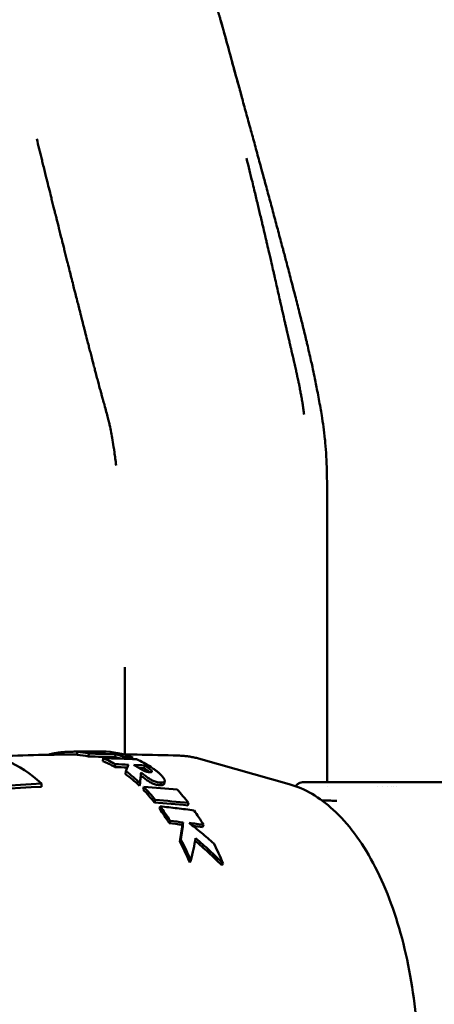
# Model space of a CAD drawing. Header units: millimetres. Extents: x 0 to 2239, y -60 to 841.
# Tile 34 of 165: x 291 to 305, y 567 to 600. Entities that reach past the tile are written whole.
import ezdxf

# ---------------------------------------------------------------- set-up
doc = ezdxf.new("R2010")
doc.units = ezdxf.units.MM
doc.layers.add('Sichtbar (ISO)', color=7, linetype='Continuous', lineweight=50)

msp = doc.modelspace()

# ---------------------------------------------------------------- linework, layer by layer
at = {"layer": 'Sichtbar (ISO)'}
for p, q in [((292.287, 591.87), (292.287, 591.87)), ((292.546, 575.311), (292.548, 575.411)), ((292.939, 575.25), (292.944, 575.35)), ((293.136, 575.408), (293.136, 575.424)), ((293.849, 575.23), (293.856, 575.329)), ((293.426, 575.095), (293.436, 575.193)), ((293.839, 574.89), (293.852, 574.986)), ((294.17, 575.172), (294.175, 575.225)), ((294.446, 575.163), (294.451, 575.213)), ((299.809, 574.304), (296.781, 575.162)), ((294.203, 574.651), (294.219, 574.745)), ((294.839, 574.849), (294.853, 574.945)), ((291.324, 574.327), (291.324, 574.217)), ((294.678, 574.248), (294.699, 574.338)), ((295.401, 574.268), (295.422, 574.358)), ((295.543, 574.409), (295.522, 574.319)), ((305.896, 574.371), (300.287, 574.371)), ((294.808, 574.119), (294.831, 574.208)), ((301.108, 574.234), (301.108, 574.234)), ((302.82, 574.235), (302.82, 574.235)), ((303.005, 574.235), (303.005, 574.234)), ((303.156, 574.234), (303.156, 574.234)), ((303.32, 574.233), (303.32, 574.233)), ((303.382, 574.232), (303.382, 574.232)), ((303.482, 574.232), (303.482, 574.232)), ((295.194, 573.682), (295.219, 573.767)), ((296.332, 573.579), (296.359, 573.663)), ((295.363, 573.462), (295.39, 573.545)), ((295.698, 572.972), (295.728, 573.05)), ((296.147, 572.916), (296.178, 572.994)), ((296.84, 572.834), (296.872, 572.911)), ((296.406, 571.625), (296.442, 571.691))]:
    msp.add_line(p, q, dxfattribs=at)
for centre, major_axis, ratio, start_param, end_param in [((289.051, 564.471), (0, 10.854), 0.5, 5.851081, 6.30696), ((292.412, 564.471), (-0.113, 10.949), 0.499386, 6.165081, 6.237745), ((292.079, 494.792), (5.191, 80.466), 0.953632, 0.049596, 0.061456), ((293.65, 492.064), (-2.129, 83.334), 0.950153, 6.262797, 6.268689), ((290.588, 494.87), (12.59, 79.591), 0.952548, 0.122037, 0.133903), ((293.145, 564.471), (-0.013, 10.953), 0.5, 6.223399, 6.282603), ((293.368, 564.471), (0.018, 10.953), 0.500123, 6.087355, 6.27824), ((293.145, 564.47), (-0.013, 10.954), 0.499885, 6.091704, 6.150787), ((292.412, 564.469), (-0.112, 10.85), 0.499386, 6.165087, 6.237743), ((290.583, 494.67), (12.612, 79.69), 0.95201, 0.122246, 0.134082), ((292.412, 564.469), (-0.109, 10.85), 0.498113, 5.995912, 6.074258), ((292.412, 564.471), (-0.11, 10.949), 0.498113, 5.995907, 6.074262), ((289.874, 480.137), (12.306, 94.387), 0.929641, 0.086195, 0.099126), ((293.145, 564.471), (-0.012, 10.854), 0.499885, 6.117698, 6.150787), ((288.783, 480.727), (16.044, 93.127), 0.928021, 0.120757, 0.12585), ((289.298, 495.297), (19.332, 77.853), 0.950772, 0.188052, 0.191672), ((293.368, 564.471), (0.017, 10.953), 0.500321, 5.970998, 6.063217), ((295.933, 564.471), (0, 10.812), 0.5, 6.267872, 6.267877), ((288.745, 480.574), (16.327, 93.142), 0.927524, 0.123977, 0.128825), ((292.412, 564.469), (-0.103, 10.851), 0.496955, 5.830318, 5.925506), ((292.412, 564.47), (-0.104, 10.95), 0.496955, 5.830315, 5.92551), ((288.756, 481.192), (16.348, 92.61), 0.927951, 0.118232, 0.122384), ((288.714, 481.035), (16.666, 92.623), 0.927445, 0.121572, 0.123608), ((292.412, 564.469), (-0.097, 10.85), 0.496155, 5.722113, 5.803779), ((292.412, 564.471), (-0.098, 10.949), 0.496155, 5.722109, 5.803785), ((285.597, 487.905), (28.278, 82.431), 0.926733, 0.226777, 0.240936), ((293.368, 564.471), (-0.015, -10.953), 0.500619, 2.567368, 2.648812), ((284.734, 489.353), (30.892, 79.638), 0.922189, 0.252079, 0.266503), ((284.805, 489.548), (30.457, 79.66), 0.922863, 0.247046, 0.261509), ((292.412, 564.47), (-0.09, 10.85), 0.495398, 5.608732, 5.685225), ((292.412, 564.471), (-0.091, 10.949), 0.495399, 5.60873, 5.685229), ((293.368, 564.471), (-0.014, -10.953), 0.500737, 2.451201, 2.525759), ((281.482, 497.616), (44.077, 64.146), 0.918744, 0.441556, 0.447778), ((281.543, 497.811), (-43.798, -64.156), 0.919591, 3.579673, 3.585915), ((281.82, 499.036), (-42.951, -63.192), 0.919824, 3.568165, 3.575138), ((281.754, 498.835), (43.252, 63.178), 0.918955, 0.43038, 0.435122), ((292.411, 564.469), (-0.078, 10.851), 0.494388, 5.428993, 5.520275), ((292.412, 564.47), (-0.078, 10.95), 0.494388, 5.428986, 5.520279)]:
    msp.add_ellipse(centre, major_axis=major_axis, ratio=ratio, start_param=start_param, end_param=end_param, dxfattribs=at)
for points, knots in [([(297.683, 599.619), (297.658, 599.71), (297.614, 599.868), (297.555, 600.081), (297.514, 600.225), (297.484, 600.33), (297.464, 600.401), (297.446, 600.465), (297.429, 600.524), (297.414, 600.576), (297.4, 600.623), (297.388, 600.665), (297.373, 600.718), (297.356, 600.775), (297.34, 600.832), (297.325, 600.883), (297.308, 600.942), (297.289, 601.007), (297.269, 601.077), (297.251, 601.143), (297.236, 601.197), (297.227, 601.229), (297.224, 601.239)], [0.0827742, 0.0827742, 0.0827742, 0.0827742, 0.1249999, 0.1562499, 0.1874999, 0.2031249, 0.2187499, 0.2343749, 0.2499999, 0.2656249, 0.2812499, 0.2968749, 0.3124999, 0.3437499, 0.3749999, 0.4062499, 0.4375, 0.5, 0.5625, 0.625, 0.6875, 0.7188321, 0.7188321, 0.7188321, 0.7188321]), ([(297.46, 600.416), (297.463, 600.405), (297.473, 600.37), (297.49, 600.31), (297.511, 600.236), (297.533, 600.159), (297.563, 600.051), (297.602, 599.912), (297.642, 599.766), (297.668, 599.672), (297.683, 599.619)], [0.7417172, 0.7417172, 0.7417172, 0.7417172, 0.75, 0.765625, 0.78125, 0.796875, 0.8125, 0.84375, 0.875, 0.9054746, 0.9054746, 0.9054746, 0.9054746]), ([(297.683, 599.619), (297.83, 599.078), (297.974, 598.551), (298.191, 597.76), (298.212, 597.683), (298.244, 597.566), (298.254, 597.528), (298.266, 597.487), (298.266, 597.485), (298.267, 597.481), (298.268, 597.48), (298.268, 597.478), (298.268, 597.477), (298.269, 597.477), (298.269, 597.476), (298.269, 597.476)], [0, 0, 0, 0, 0.3940566, 0.3940566, 0.4351823, 0.4351823, 0.4548631, 0.4548631, 0.4560931, 0.4560931, 0.4567081, 0.4567081, 0.4570156, 0.4570156, 0.4570924, 0.4570924, 0.4570924, 0.4570924]), ([(297.857, 598.967), (297.882, 598.877), (297.907, 598.788), (297.932, 598.699), (297.983, 598.513), (298.033, 598.331), (298.083, 598.15), (298.088, 598.132), (298.093, 598.113), (298.098, 598.095), (298.144, 597.928), (298.19, 597.764), (298.234, 597.601), (298.285, 597.416), (298.336, 597.233), (298.385, 597.052), (298.434, 596.874), (298.482, 596.699), (298.53, 596.526), (298.532, 596.518), (298.534, 596.511), (298.536, 596.503), (298.587, 596.318), (298.637, 596.135), (298.686, 595.954), (298.737, 595.768), (298.787, 595.585), (298.836, 595.405), (298.865, 595.296), (298.895, 595.188), (298.924, 595.081), (298.944, 595.005), (298.965, 594.93), (298.985, 594.856), (299.036, 594.67), (299.085, 594.486), (299.134, 594.306), (299.185, 594.118), (299.234, 593.933), (299.283, 593.752), (299.333, 593.567), (299.382, 593.385), (299.429, 593.207), (299.479, 593.02), (299.528, 592.837), (299.576, 592.657), (299.587, 592.614), (299.599, 592.571), (299.61, 592.529), (299.648, 592.386), (299.685, 592.245), (299.721, 592.107), (299.771, 591.919), (299.819, 591.736), (299.866, 591.556), (299.879, 591.505), (299.892, 591.455), (299.905, 591.405), (299.94, 591.27), (299.975, 591.136), (300.008, 591.005), (300.057, 590.817), (300.103, 590.633), (300.149, 590.454), (300.156, 590.426), (300.163, 590.398), (300.17, 590.371), (300.21, 590.211), (300.249, 590.054), (300.287, 589.901), (300.327, 589.738), (300.366, 589.578), (300.403, 589.424), (300.409, 589.399), (300.415, 589.373), (300.421, 589.348), (300.466, 589.157), (300.509, 588.973), (300.549, 588.794), (300.566, 588.719), (300.583, 588.645), (300.599, 588.57), (300.623, 588.458), (300.646, 588.349), (300.669, 588.238), (300.702, 588.077), (300.735, 587.913), (300.766, 587.751), (300.803, 587.561), (300.839, 587.368), (300.873, 587.172), (300.889, 587.086), (300.904, 586.999), (300.918, 586.91), (300.96, 586.655), (301, 586.389), (301.029, 586.099), (301.033, 586.059), (301.037, 586.018), (301.041, 585.976), (301.067, 585.678), (301.083, 585.354), (301.091, 585.017), (301.092, 584.97), (301.093, 584.924), (301.094, 584.877), (301.101, 584.572), (301.102, 584.258), (301.103, 583.933), (301.104, 583.847), (301.104, 583.76), (301.104, 583.672), (301.105, 583.406), (301.106, 583.131), (301.107, 582.849), (301.107, 582.686), (301.107, 582.521), (301.108, 582.354), (301.108, 582.161), (301.108, 581.965), (301.108, 581.765), (301.108, 581.491), (301.108, 581.21), (301.108, 580.923), (301.109, 580.843), (301.109, 580.762), (301.109, 580.681), (301.109, 580.329), (301.109, 579.968), (301.109, 579.597), (301.109, 579.523), (301.109, 579.449), (301.109, 579.375), (301.109, 579.093), (301.109, 578.806), (301.109, 578.513), (301.109, 578.248), (301.108, 577.978), (301.108, 577.702), (301.108, 577.612), (301.108, 577.521), (301.108, 577.429), (301.108, 577.076), (301.108, 576.714), (301.108, 576.345), (301.108, 576.196), (301.108, 576.047), (301.108, 575.895), (301.108, 575.686), (301.108, 575.475), (301.108, 575.261), (301.108, 574.97), (301.108, 574.674), (301.108, 574.371)], [0.0568412, 0.0568412, 0.0568412, 0.0568412, 0.0629192, 0.0629192, 0.0629192, 0.0756239, 0.0756239, 0.0756239, 0.0769231, 0.0769231, 0.0769231, 0.0886822, 0.0886822, 0.0886822, 0.1021165, 0.1021165, 0.1021165, 0.1153846, 0.1153846, 0.1153846, 0.1159512, 0.1159512, 0.1159512, 0.1302131, 0.1302131, 0.1302131, 0.1449314, 0.1449314, 0.1449314, 0.1538462, 0.1538462, 0.1538462, 0.1601374, 0.1601374, 0.1601374, 0.1758621, 0.1758621, 0.1758621, 0.1923077, 0.1923077, 0.1923077, 0.2090334, 0.2090334, 0.2090334, 0.2265774, 0.2265774, 0.2265774, 0.2307692, 0.2307692, 0.2307692, 0.2448308, 0.2448308, 0.2448308, 0.2638612, 0.2638612, 0.2638612, 0.2692308, 0.2692308, 0.2692308, 0.2837297, 0.2837297, 0.2837297, 0.304502, 0.304502, 0.304502, 0.3076923, 0.3076923, 0.3076923, 0.3262637, 0.3262637, 0.3262637, 0.3461538, 0.3461538, 0.3461538, 0.3494062, 0.3494062, 0.3494062, 0.3741832, 0.3741832, 0.3741832, 0.3846154, 0.3846154, 0.3846154, 0.4002988, 0.4002988, 0.4002988, 0.4230769, 0.4230769, 0.4230769, 0.4497965, 0.4497965, 0.4497965, 0.4615385, 0.4615385, 0.4615385, 0.4953124, 0.4953124, 0.4953124, 0.5, 0.5, 0.5, 0.5338152, 0.5338152, 0.5338152, 0.5384615, 0.5384615, 0.5384615, 0.5688689, 0.5688689, 0.5688689, 0.5769231, 0.5769231, 0.5769231, 0.6013283, 0.6013283, 0.6013283, 0.6153846, 0.6153846, 0.6153846, 0.6315815, 0.6315815, 0.6315815, 0.6538462, 0.6538462, 0.6538462, 0.6600609, 0.6600609, 0.6600609, 0.6869674, 0.6869674, 0.6869674, 0.6923077, 0.6923077, 0.6923077, 0.7125038, 0.7125038, 0.7125038, 0.7307692, 0.7307692, 0.7307692, 0.7367754, 0.7367754, 0.7367754, 0.7599126, 0.7599126, 0.7599126, 0.7692308, 0.7692308, 0.7692308, 0.7821199, 0.7821199, 0.7821199, 0.7996467, 0.7996467, 0.7996467, 0.7996467]), ([(291.164, 596.369), (291.22, 596.139), (291.278, 595.906), (291.334, 595.677), (291.349, 595.619), (291.363, 595.562), (291.377, 595.505), (291.412, 595.363), (291.447, 595.223), (291.481, 595.087), (291.487, 595.06), (291.494, 595.033), (291.501, 595.007), (291.528, 594.898), (291.554, 594.792), (291.58, 594.688), (291.606, 594.585), (291.631, 594.484), (291.656, 594.384), (291.662, 594.359), (291.668, 594.333), (291.675, 594.308), (291.706, 594.184), (291.736, 594.063), (291.764, 593.95), (291.776, 593.905), (291.786, 593.861), (291.797, 593.818), (291.8, 593.807), (291.803, 593.796), (291.806, 593.784), (291.819, 593.731), (291.832, 593.68), (291.845, 593.628), (291.87, 593.526), (291.896, 593.424), (291.925, 593.309), (291.954, 593.193), (291.986, 593.064), (292.019, 592.933), (292.039, 592.855), (292.059, 592.777), (292.078, 592.7), (292.091, 592.647), (292.105, 592.594), (292.118, 592.542), (292.15, 592.414), (292.181, 592.292), (292.21, 592.177), (292.215, 592.155), (292.22, 592.134), (292.226, 592.113), (292.249, 592.022), (292.27, 591.937), (292.29, 591.857), (292.31, 591.778), (292.329, 591.703), (292.347, 591.631), (292.352, 591.612), (292.357, 591.592), (292.362, 591.573), (292.384, 591.483), (292.406, 591.397), (292.427, 591.314), (292.435, 591.282), (292.443, 591.25), (292.451, 591.219), (292.464, 591.17), (292.476, 591.121), (292.488, 591.072), (292.508, 590.994), (292.528, 590.915), (292.55, 590.829), (292.567, 590.76), (292.586, 590.687), (292.604, 590.613), (292.609, 590.593), (292.615, 590.573), (292.62, 590.554), (292.631, 590.508), (292.643, 590.462), (292.654, 590.418), (292.656, 590.411), (292.658, 590.403), (292.66, 590.396), (292.669, 590.36), (292.678, 590.324), (292.687, 590.29), (292.695, 590.258), (292.703, 590.227), (292.71, 590.197), (292.723, 590.148), (292.735, 590.1), (292.747, 590.053), (292.75, 590.039), (292.754, 590.026), (292.758, 590.012), (292.764, 589.988), (292.77, 589.964), (292.776, 589.94), (292.786, 589.902), (292.796, 589.864), (292.807, 589.819), (292.826, 589.747), (292.848, 589.66), (292.872, 589.565), (292.879, 589.539), (292.886, 589.512), (292.893, 589.485), (292.909, 589.423), (292.926, 589.358), (292.943, 589.289), (292.946, 589.278), (292.949, 589.267), (292.952, 589.255), (292.967, 589.197), (292.983, 589.136), (292.999, 589.073), (293.014, 589.015), (293.029, 588.956), (293.045, 588.895), (293.05, 588.875), (293.055, 588.856), (293.06, 588.836), (293.081, 588.754), (293.103, 588.669), (293.124, 588.588), (293.132, 588.559), (293.14, 588.53), (293.147, 588.501), (293.16, 588.451), (293.173, 588.402), (293.186, 588.354), (293.204, 588.283), (293.222, 588.215), (293.24, 588.148), (293.27, 588.036), (293.299, 587.928), (293.329, 587.817), (293.338, 587.786), (293.346, 587.754), (293.355, 587.723), (293.362, 587.698), (293.369, 587.672), (293.376, 587.647), (293.389, 587.6), (293.402, 587.552), (293.415, 587.503), (293.419, 587.492), (293.422, 587.48), (293.425, 587.468)], [0, 0, 0, 0, 0.0625, 0.0625, 0.0625, 0.078196, 0.078196, 0.078196, 0.117292, 0.117292, 0.117292, 0.125, 0.125, 0.125, 0.156396, 0.156396, 0.156396, 0.1875, 0.1875, 0.1875, 0.19549, 0.19549, 0.19549, 0.234566, 0.234566, 0.234566, 0.25, 0.25, 0.25, 0.254131, 0.254131, 0.254131, 0.273688, 0.273688, 0.273688, 0.3125, 0.3125, 0.3125, 0.351842, 0.351842, 0.351842, 0.375, 0.375, 0.375, 0.390947, 0.390947, 0.390947, 0.430062, 0.430062, 0.430062, 0.4375, 0.4375, 0.4375, 0.469151, 0.469151, 0.469151, 0.5, 0.5, 0.5, 0.508263, 0.508263, 0.508263, 0.54733, 0.54733, 0.54733, 0.5625, 0.5625, 0.5625, 0.586422, 0.586422, 0.586422, 0.625, 0.625, 0.625, 0.65625, 0.65625, 0.65625, 0.664655, 0.664655, 0.664655, 0.684202, 0.684202, 0.684202, 0.6875, 0.6875, 0.6875, 0.703752, 0.703752, 0.703752, 0.71875, 0.71875, 0.71875, 0.742829, 0.742829, 0.742829, 0.75, 0.75, 0.75, 0.762373, 0.762373, 0.762373, 0.781251, 0.781251, 0.781251, 0.812501, 0.812501, 0.812501, 0.821033, 0.821033, 0.821033, 0.84059, 0.84059, 0.84059, 0.843751, 0.843751, 0.843751, 0.860148, 0.860148, 0.860148, 0.875001, 0.875001, 0.875001, 0.87969, 0.87969, 0.87969, 0.899217, 0.899217, 0.899217, 0.906251, 0.906251, 0.906251, 0.918756, 0.918756, 0.918756, 0.937501, 0.937501, 0.937501, 0.968751, 0.968751, 0.968751, 0.977448, 0.977448, 0.977448, 0.984376, 0.984376, 0.984376, 0.996989, 0.996989, 0.996989, 1, 1, 1, 1]), ([(300.315, 586.942), (300.309, 586.984), (300.304, 587.028), (300.297, 587.073), (300.29, 587.125), (300.282, 587.179), (300.274, 587.234), (300.273, 587.238), (300.273, 587.242), (300.272, 587.246), (300.265, 587.295), (300.257, 587.345), (300.248, 587.396), (300.239, 587.456), (300.228, 587.516), (300.217, 587.578), (300.208, 587.626), (300.199, 587.675), (300.19, 587.725), (300.179, 587.78), (300.168, 587.837), (300.157, 587.896), (300.153, 587.913), (300.15, 587.931), (300.146, 587.948), (300.138, 587.989), (300.13, 588.03), (300.121, 588.073), (300.108, 588.132), (300.095, 588.193), (300.082, 588.256), (300.074, 588.294), (300.065, 588.333), (300.056, 588.372), (300.051, 588.396), (300.046, 588.42), (300.04, 588.445), (300.026, 588.508), (300.011, 588.573), (299.996, 588.638), (299.982, 588.701), (299.967, 588.766), (299.952, 588.83), (299.951, 588.834), (299.95, 588.838), (299.949, 588.843), (299.921, 588.963), (299.894, 589.081), (299.867, 589.194), (299.859, 589.231), (299.85, 589.267), (299.842, 589.303), (299.837, 589.323), (299.833, 589.343), (299.828, 589.362), (299.816, 589.416), (299.803, 589.469), (299.791, 589.52), (299.776, 589.586), (299.762, 589.649), (299.747, 589.712), (299.74, 589.745), (299.732, 589.778), (299.725, 589.81), (299.714, 589.856), (299.704, 589.901), (299.694, 589.946), (299.683, 589.991), (299.673, 590.035), (299.663, 590.079), (299.644, 590.165), (299.625, 590.248), (299.606, 590.331), (299.599, 590.362), (299.592, 590.393), (299.585, 590.424), (299.573, 590.477), (299.561, 590.529), (299.549, 590.582), (299.535, 590.642), (299.522, 590.703), (299.508, 590.763), (299.503, 590.786), (299.497, 590.81), (299.492, 590.833), (299.472, 590.922), (299.452, 591.01), (299.432, 591.098), (299.413, 591.183), (299.394, 591.268), (299.375, 591.352), (299.354, 591.443), (299.334, 591.533), (299.313, 591.622), (299.303, 591.668), (299.293, 591.713), (299.282, 591.759), (299.271, 591.806), (299.261, 591.853), (299.25, 591.899), (299.228, 591.995), (299.206, 592.09), (299.185, 592.182), (299.169, 592.25), (299.154, 592.317), (299.138, 592.384), (299.132, 592.413), (299.125, 592.442), (299.118, 592.47), (299.095, 592.57), (299.072, 592.667), (299.05, 592.763), (299.038, 592.814), (299.026, 592.864), (299.014, 592.914), (299.011, 592.93), (299.007, 592.946), (299.003, 592.962), (298.995, 592.997), (298.987, 593.032), (298.978, 593.068), (298.953, 593.175), (298.928, 593.282), (298.901, 593.393), (298.89, 593.441), (298.878, 593.49), (298.867, 593.539), (298.85, 593.61), (298.833, 593.683), (298.815, 593.757), (298.784, 593.889), (298.751, 594.026), (298.717, 594.168), (298.716, 594.172), (298.715, 594.175), (298.714, 594.179), (298.68, 594.323), (298.645, 594.472), (298.608, 594.626), (298.587, 594.714), (298.565, 594.803), (298.543, 594.895), (298.482, 595.148), (298.416, 595.416), (298.345, 595.705)], [0.21875, 0.21875, 0.21875, 0.21875, 0.2328427, 0.2328427, 0.2328427, 0.2488552, 0.2488552, 0.2488552, 0.25, 0.25, 0.25, 0.2644324, 0.2644324, 0.2644324, 0.28125, 0.28125, 0.28125, 0.2941242, 0.2941242, 0.2941242, 0.308314, 0.308314, 0.308314, 0.3125, 0.3125, 0.3125, 0.3221378, 0.3221378, 0.3221378, 0.3356225, 0.3356225, 0.3356225, 0.34375, 0.34375, 0.34375, 0.3487461, 0.3487461, 0.3487461, 0.3615612, 0.3615612, 0.3615612, 0.3741201, 0.3741201, 0.3741201, 0.375, 0.375, 0.375, 0.3985613, 0.3985613, 0.3985613, 0.40625, 0.40625, 0.40625, 0.410511, 0.410511, 0.410511, 0.4223376, 0.4223376, 0.4223376, 0.4375, 0.4375, 0.4375, 0.4455948, 0.4455948, 0.4455948, 0.4570858, 0.4570858, 0.4570858, 0.46875, 0.46875, 0.46875, 0.4914523, 0.4914523, 0.4914523, 0.5, 0.5, 0.5, 0.5144803, 0.5144803, 0.5144803, 0.53125, 0.53125, 0.53125, 0.5377949, 0.5377949, 0.5377949, 0.5625, 0.5625, 0.5625, 0.5863027, 0.5863027, 0.5863027, 0.6118924, 0.6118924, 0.6118924, 0.625, 0.625, 0.625, 0.6386717, 0.6386717, 0.6386717, 0.6668422, 0.6668422, 0.6668422, 0.6875, 0.6875, 0.6875, 0.6966245, 0.6966245, 0.6966245, 0.7281807, 0.7281807, 0.7281807, 0.744679, 0.744679, 0.744679, 0.75, 0.75, 0.75, 0.7616848, 0.7616848, 0.7616848, 0.797183, 0.797183, 0.797183, 0.8125, 0.8125, 0.8125, 0.8346296, 0.8346296, 0.8346296, 0.8739345, 0.8739345, 0.8739345, 0.875, 0.875, 0.875, 0.9148937, 0.9148937, 0.9148937, 0.9375, 0.9375, 0.9375, 1, 1, 1, 1]), ([(293.884, 585.199), (293.864, 585.368), (293.823, 585.666), (293.768, 586.009), (293.721, 586.276), (293.685, 586.468), (293.645, 586.653), (293.603, 586.824), (293.547, 587.032), (293.485, 587.256), (293.443, 587.403), (293.425, 587.468)], [0, 0, 0, 0, 0.155688, 0.311376, 0.467065, 0.622753, 0.700597, 0.778441, 0.856285, 0.93413, 1, 1, 1, 1]), ([(294.176, 575.319), (294.176, 575.542), (294.176, 575.779), (294.176, 576.004), (294.176, 576.423), (294.175, 576.803), (294.175, 577.188), (294.175, 577.38), (294.175, 577.573), (294.175, 577.762), (294.175, 577.951), (294.175, 578.135), (294.175, 578.309)], [0.8414584, 0.8414584, 0.8414584, 0.8414584, 0.8750063, 0.8750063, 0.8750063, 0.9375032, 0.9375032, 0.9375032, 0.9687731, 0.9687731, 0.9687731, 1, 1, 1, 1]), ([(292.547, 575.322), (292.284, 575.32), (292.021, 575.316), (291.285, 575.304), (290.812, 575.293), (290.116, 575.271), (289.893, 575.263), (289.669, 575.254)], [4.71619709, 4.71619709, 4.71619709, 4.71619709, 4.72054227, 4.72054227, 4.72836292, 4.72836292, 4.73206068, 4.73206068, 4.73206068, 4.73206068]), ([(292.669, 575.419), (292.64, 575.419), (292.611, 575.418), (292.581, 575.418), (292.552, 575.417), (292.522, 575.417), (292.491, 575.416), (292.461, 575.416), (292.43, 575.415), (292.399, 575.414), (292.368, 575.414), (292.337, 575.413), (292.308, 575.412), (292.278, 575.411), (292.249, 575.409), (292.221, 575.408), (292.193, 575.407), (292.166, 575.405), (292.141, 575.404), (292.116, 575.402), (292.092, 575.4), (292.069, 575.399), (292.046, 575.397), (292.024, 575.395), (292.002, 575.393), (291.981, 575.39), (291.96, 575.388), (291.94, 575.386), (291.919, 575.383), (291.9, 575.381), (291.881, 575.378), (291.861, 575.375), (291.843, 575.372), (291.825, 575.369), (291.806, 575.366), (291.789, 575.363), (291.771, 575.36), (291.753, 575.357), (291.736, 575.353), (291.719, 575.35), (291.701, 575.346), (291.684, 575.342), (291.666, 575.338), (291.649, 575.334), (291.631, 575.33), (291.613, 575.325), (291.596, 575.321), (291.577, 575.316), (291.559, 575.311), (291.556, 575.31), (291.553, 575.309), (291.55, 575.308)], [0, 0, 0, 0, 0.0588235, 0.0588235, 0.0588235, 0.1176471, 0.1176471, 0.1176471, 0.1764706, 0.1764706, 0.1764706, 0.2352941, 0.2352941, 0.2352941, 0.2941176, 0.2941176, 0.2941176, 0.3529412, 0.3529412, 0.3529412, 0.4117647, 0.4117647, 0.4117647, 0.4705882, 0.4705882, 0.4705882, 0.5294118, 0.5294118, 0.5294118, 0.5882353, 0.5882353, 0.5882353, 0.6470588, 0.6470588, 0.6470588, 0.7058824, 0.7058824, 0.7058824, 0.7647059, 0.7647059, 0.7647059, 0.8235294, 0.8235294, 0.8235294, 0.8823529, 0.8823529, 0.8823529, 0.9411765, 0.9411765, 0.9411765, 0.9502407, 0.9502407, 0.9502407, 0.9502407]), ([(293.136, 575.424), (293.182, 575.424), (293.228, 575.424), (293.32, 575.424), (293.367, 575.424), (293.413, 575.424)], [0.00000142, 0.00000142, 0.00000142, 0.00000142, 0.01452291, 0.01452291, 0.02904424, 0.02904424, 0.02904424, 0.02904424]), ([(296.016, 575.282), (295.543, 575.296), (295.07, 575.307), (294.443, 575.316), (294.289, 575.318), (294.135, 575.32)], [4.69708032, 4.69708032, 4.69708032, 4.69708032, 4.70490097, 4.70490097, 4.70744627, 4.70744627, 4.70744627, 4.70744627]), ([(296.016, 575.282), (296.067, 575.28), (296.119, 575.277), (296.222, 575.269), (296.273, 575.263), (296.375, 575.25), (296.427, 575.242), (296.528, 575.223), (296.579, 575.213), (296.681, 575.189), (296.731, 575.176), (296.781, 575.162)], [1.5861094, 1.5861094, 1.5861094, 1.5861094, 1.6111989, 1.6111989, 1.6362884, 1.6362884, 1.6613778, 1.6613778, 1.6864673, 1.6864673, 1.7115568, 1.7115568, 1.7115568, 1.7115568]), ([(294.219, 574.745), (294.233, 574.786), (294.247, 574.825), (294.274, 574.9), (294.286, 574.935), (294.299, 574.969)], [0.00000058, 0.00000058, 0.00000058, 0.00000058, 0.04242633, 0.04242633, 0.08485029, 0.08485029, 0.08485029, 0.08485029]), ([(294.734, 574.698), (294.73, 574.644), (294.725, 574.587), (294.713, 574.467), (294.707, 574.404), (294.699, 574.338)], [0.0000015, 0.0000015, 0.0000015, 0.0000015, 0.0519773, 0.0519773, 0.1039507, 0.1039507, 0.1039507, 0.1039507]), ([(295.422, 574.358), (295.4, 574.358), (295.378, 574.359), (295.355, 574.362), (295.332, 574.364), (295.31, 574.368), (295.287, 574.373), (295.264, 574.378), (295.241, 574.384), (295.219, 574.392), (295.196, 574.4), (295.174, 574.409), (295.152, 574.418), (295.13, 574.428), (295.109, 574.439), (295.088, 574.451), (295.067, 574.462), (295.047, 574.474), (295.027, 574.487), (295.007, 574.499), (294.988, 574.512), (294.968, 574.525), (294.949, 574.538), (294.93, 574.552), (294.911, 574.566), (294.891, 574.58), (294.872, 574.594), (294.853, 574.608), (294.833, 574.623), (294.814, 574.638), (294.794, 574.653), (294.774, 574.668), (294.754, 574.683), (294.734, 574.698)], [0, 0, 0, 0, 0.090909, 0.090909, 0.090909, 0.181818, 0.181818, 0.181818, 0.272727, 0.272727, 0.272727, 0.363636, 0.363636, 0.363636, 0.454545, 0.454545, 0.454545, 0.545455, 0.545455, 0.545455, 0.636364, 0.636364, 0.636364, 0.727273, 0.727273, 0.727273, 0.818182, 0.818182, 0.818182, 0.909091, 0.909091, 0.909091, 1, 1, 1, 1]), ([(294.839, 574.849), (294.848, 574.844), (294.857, 574.838), (294.865, 574.833), (294.874, 574.827), (294.882, 574.822), (294.89, 574.817), (294.898, 574.811), (294.906, 574.806), (294.914, 574.801), (294.921, 574.796), (294.928, 574.791), (294.935, 574.787), (294.943, 574.782), (294.949, 574.777), (294.956, 574.773), (294.962, 574.768), (294.969, 574.764), (294.975, 574.759), (294.981, 574.755), (294.986, 574.75), (294.992, 574.746), (294.998, 574.742), (295.003, 574.738), (295.008, 574.734), (295.013, 574.73), (295.018, 574.726), (295.023, 574.722), (295.026, 574.72), (295.029, 574.717), (295.032, 574.715)], [0, 0, 0, 0, 0.04, 0.04, 0.04, 0.08, 0.08, 0.08, 0.12, 0.12, 0.12, 0.16, 0.16, 0.16, 0.2, 0.2, 0.2, 0.24, 0.24, 0.24, 0.28, 0.28, 0.28, 0.32, 0.32, 0.32, 0.36, 0.36, 0.36, 0.3862556, 0.3862556, 0.3862556, 0.3862556]), ([(295.022, 574.715), (295.029, 574.715), (295.035, 574.714), (295.042, 574.714), (295.048, 574.714), (295.054, 574.714), (295.06, 574.714), (295.066, 574.715), (295.072, 574.715), (295.077, 574.716), (295.082, 574.717), (295.087, 574.717), (295.091, 574.719), (295.094, 574.72), (295.098, 574.721), (295.1, 574.723), (295.102, 574.725), (295.104, 574.727), (295.105, 574.729), (295.106, 574.731), (295.107, 574.733), (295.107, 574.735), (295.107, 574.737), (295.107, 574.739), (295.106, 574.742), (295.106, 574.744), (295.105, 574.746), (295.104, 574.749), (295.102, 574.752), (295.101, 574.754), (295.099, 574.757), (295.097, 574.76), (295.095, 574.762), (295.093, 574.765), (295.091, 574.768), (295.088, 574.771), (295.085, 574.774), (295.082, 574.778), (295.079, 574.781), (295.076, 574.784), (295.072, 574.787), (295.069, 574.791), (295.065, 574.794), (295.061, 574.798), (295.057, 574.801), (295.053, 574.805), (295.048, 574.809), (295.044, 574.813), (295.039, 574.817), (295.034, 574.82), (295.03, 574.824), (295.024, 574.828), (295.019, 574.833), (295.014, 574.837), (295.008, 574.841), (295.002, 574.845), (294.997, 574.85), (294.991, 574.854), (294.984, 574.858), (294.978, 574.863), (294.972, 574.868), (294.965, 574.872), (294.958, 574.877), (294.951, 574.882), (294.944, 574.887), (294.937, 574.892), (294.929, 574.897), (294.921, 574.902), (294.914, 574.907), (294.905, 574.912), (294.897, 574.917), (294.889, 574.923), (294.88, 574.928), (294.872, 574.934), (294.863, 574.939), (294.853, 574.945)], [0, 0, 0, 0, 0.04, 0.04, 0.04, 0.08, 0.08, 0.08, 0.12, 0.12, 0.12, 0.16, 0.16, 0.16, 0.2, 0.2, 0.2, 0.24, 0.24, 0.24, 0.28, 0.28, 0.28, 0.32, 0.32, 0.32, 0.36, 0.36, 0.36, 0.4, 0.4, 0.4, 0.44, 0.44, 0.44, 0.48, 0.48, 0.48, 0.52, 0.52, 0.52, 0.56, 0.56, 0.56, 0.6, 0.6, 0.6, 0.64, 0.64, 0.64, 0.68, 0.68, 0.68, 0.72, 0.72, 0.72, 0.76, 0.76, 0.76, 0.8, 0.8, 0.8, 0.84, 0.84, 0.84, 0.88, 0.88, 0.88, 0.92, 0.92, 0.92, 0.96, 0.96, 0.96, 1, 1, 1, 1]), ([(295.067, 574.892), (295.088, 574.879), (295.108, 574.866), (295.126, 574.853), (295.145, 574.84), (295.163, 574.827), (295.181, 574.815), (295.198, 574.802), (295.215, 574.79), (295.231, 574.778), (295.246, 574.766), (295.262, 574.754), (295.276, 574.743), (295.291, 574.731), (295.304, 574.72), (295.318, 574.709), (295.331, 574.698), (295.343, 574.687), (295.355, 574.676), (295.367, 574.666), (295.378, 574.655), (295.389, 574.645), (295.4, 574.635), (295.41, 574.625), (295.42, 574.615), (295.429, 574.606), (295.438, 574.596), (295.447, 574.587), (295.455, 574.578), (295.463, 574.569), (295.471, 574.56), (295.478, 574.551), (295.485, 574.543), (295.491, 574.535), (295.498, 574.526), (295.503, 574.519), (295.508, 574.511), (295.514, 574.503), (295.518, 574.496), (295.522, 574.489), (295.526, 574.482), (295.53, 574.475), (295.533, 574.468), (295.536, 574.462), (295.538, 574.455), (295.54, 574.449), (295.542, 574.443), (295.543, 574.437), (295.544, 574.432), (295.545, 574.426), (295.545, 574.421), (295.544, 574.415), (295.543, 574.41), (295.542, 574.405), (295.54, 574.4), (295.538, 574.395), (295.535, 574.391), (295.53, 574.386), (295.526, 574.382), (295.521, 574.378), (295.514, 574.374), (295.507, 574.371), (295.499, 574.368), (295.49, 574.365), (295.48, 574.363), (295.47, 574.361), (295.459, 574.36), (295.447, 574.359), (295.435, 574.358), (295.422, 574.358)], [0, 0, 0, 0, 0.043478, 0.043478, 0.043478, 0.086957, 0.086957, 0.086957, 0.130435, 0.130435, 0.130435, 0.173913, 0.173913, 0.173913, 0.217391, 0.217391, 0.217391, 0.26087, 0.26087, 0.26087, 0.304348, 0.304348, 0.304348, 0.347826, 0.347826, 0.347826, 0.391304, 0.391304, 0.391304, 0.434783, 0.434783, 0.434783, 0.478261, 0.478261, 0.478261, 0.521739, 0.521739, 0.521739, 0.565217, 0.565217, 0.565217, 0.608696, 0.608696, 0.608696, 0.652174, 0.652174, 0.652174, 0.695652, 0.695652, 0.695652, 0.73913, 0.73913, 0.73913, 0.782609, 0.782609, 0.782609, 0.826087, 0.826087, 0.826087, 0.869565, 0.869565, 0.869565, 0.913043, 0.913043, 0.913043, 0.956522, 0.956522, 0.956522, 1, 1, 1, 1]), ([(294.726, 574.598), (294.743, 574.585), (294.759, 574.572), (294.776, 574.56), (294.796, 574.545), (294.815, 574.53), (294.834, 574.516), (294.853, 574.501), (294.872, 574.487), (294.892, 574.474), (294.911, 574.46), (294.93, 574.446), (294.949, 574.433), (294.968, 574.42), (294.987, 574.408), (295.007, 574.395), (295.027, 574.383), (295.047, 574.371), (295.068, 574.36), (295.089, 574.348), (295.11, 574.337), (295.131, 574.328), (295.153, 574.318), (295.175, 574.309), (295.198, 574.301), (295.22, 574.294), (295.243, 574.287), (295.266, 574.282), (295.288, 574.277), (295.311, 574.274), (295.334, 574.271), (295.356, 574.269), (295.379, 574.268), (295.401, 574.268)], [0.013455, 0.013455, 0.013455, 0.013455, 0.0909091, 0.0909091, 0.0909091, 0.1818182, 0.1818182, 0.1818182, 0.2727273, 0.2727273, 0.2727273, 0.3636364, 0.3636364, 0.3636364, 0.4545455, 0.4545455, 0.4545455, 0.5454545, 0.5454545, 0.5454545, 0.6363636, 0.6363636, 0.6363636, 0.7272727, 0.7272727, 0.7272727, 0.8181818, 0.8181818, 0.8181818, 0.9090909, 0.9090909, 0.9090909, 1, 1, 1, 1]), ([(295.401, 574.268), (295.414, 574.268), (295.426, 574.268), (295.437, 574.27), (295.448, 574.271), (295.459, 574.272), (295.468, 574.275), (295.478, 574.277), (295.486, 574.28), (295.492, 574.284), (295.499, 574.287), (295.505, 574.291), (295.509, 574.296), (295.513, 574.3), (295.517, 574.305), (295.519, 574.31), (295.52, 574.313), (295.521, 574.316), (295.522, 574.319)], [0, 0, 0, 0, 0.0434725, 0.0434725, 0.0434725, 0.0869451, 0.0869451, 0.0869451, 0.1304176, 0.1304176, 0.1304176, 0.1738902, 0.1738902, 0.1738902, 0.2173627, 0.2173627, 0.2173627, 0.2452862, 0.2452862, 0.2452862, 0.2452862]), ([(300.03, 574.232), (300.046, 574.257), (300.066, 574.28), (300.113, 574.32), (300.141, 574.337), (300.2, 574.361), (300.232, 574.368), (300.268, 574.37), (300.272, 574.37), (300.277, 574.371), (300.279, 574.371), (300.281, 574.371), (300.281, 574.371), (300.282, 574.371), (300.283, 574.371), (300.283, 574.371)], [0.00080923, 0.00080923, 0.00080923, 0.00080923, 0.00969254, 0.00969254, 0.01924676, 0.01924676, 0.02880558, 0.02880558, 0.02998534, 0.02998534, 0.03042768, 0.03042768, 0.03059356, 0.03059356, 0.03071796, 0.03071796, 0.03071796, 0.03071796]), ([(300.283, 574.371), (300.284, 574.371), (300.284, 574.371), (300.285, 574.371), (300.286, 574.371), (300.287, 574.371)], [0, 0, 0, 0, 0.002189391, 0.002189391, 0.003562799, 0.003562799, 0.003562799, 0.003562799]), ([(299.809, 574.304), (300.345, 574.152), (300.851, 573.851), (301.825, 572.961), (302.283, 572.342), (303.078, 570.856), (303.412, 569.981), (303.916, 568.083), (304.087, 567.061), (304.256, 564.969), (304.254, 563.901), (304.078, 561.818), (303.905, 560.804), (303.399, 558.924), (303.067, 558.06), (302.262, 556.564), (301.79, 555.934), (300.813, 555.068), (300.325, 554.783), (299.809, 554.637)], [1.711557, 1.711557, 1.711557, 1.711557, 1.999323, 1.999323, 2.322243, 2.322243, 2.653605, 2.653605, 2.981992, 2.981992, 3.3085, 3.3085, 3.635029, 3.635029, 3.963463, 3.963463, 4.294837, 4.294837, 4.571628, 4.571628, 4.571628, 4.571628]), ([(300.931, 573.743), (300.956, 573.743), (300.982, 573.743), (301.043, 573.743), (301.079, 573.742), (301.149, 573.742), (301.185, 573.741), (301.256, 573.74), (301.291, 573.739), (301.362, 573.738), (301.397, 573.737), (301.432, 573.736)], [6.28395516, 6.28395516, 6.28395516, 6.28395516, 6.28600576, 6.28600576, 6.28882622, 6.28882622, 6.29164667, 6.29164667, 6.29446713, 6.29446713, 6.29728758, 6.29728758, 6.29728758, 6.29728758]), ([(295.39, 573.545), (295.583, 573.524), (295.777, 573.502), (296.162, 573.456), (296.355, 573.432), (296.548, 573.408)], [0.000001, 0.000001, 0.000001, 0.000001, 0.0621037, 0.0621037, 0.1242064, 0.1242064, 0.1242064, 0.1242064]), ([(296.096, 572.412), (296.112, 572.513), (296.127, 572.612), (296.155, 572.806), (296.167, 572.901), (296.178, 572.994)], [0, 0, 0, 0, 0.050048, 0.050048, 0.1000913, 0.1000913, 0.1000913, 0.1000913]), ([(296.378, 572.978), (296.522, 572.867), (296.664, 572.752), (296.946, 572.517), (297.086, 572.397), (297.225, 572.273)], [0.0000112, 0.0000112, 0.0000112, 0.0000112, 0.0590029, 0.0590029, 0.1179989, 0.1179989, 0.1179989, 0.1179989]), ([(296.147, 572.916), (296.135, 572.824), (296.123, 572.73), (296.095, 572.538), (296.079, 572.44), (296.062, 572.339)], [0.00000501, 0.00000501, 0.00000501, 0.00000501, 0.04968296, 0.04968296, 0.09936722, 0.09936722, 0.09936722, 0.09936722]), ([(296.062, 572.339), (296.068, 572.351), (296.074, 572.363), (296.085, 572.387), (296.09, 572.4), (296.096, 572.412)], [0.000008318, 0.000008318, 0.000008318, 0.000008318, 0.005008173, 0.005008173, 0.010008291, 0.010008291, 0.010008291, 0.010008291]), ([(296.601, 572.457), (296.579, 572.335), (296.555, 572.21), (296.502, 571.955), (296.473, 571.824), (296.442, 571.691)], [0.000005, 0.000005, 0.000005, 0.000005, 0.0612049, 0.0612049, 0.1223989, 0.1223989, 0.1223989, 0.1223989]), ([(296.585, 572.369), (296.738, 572.239), (296.889, 572.105), (297.195, 571.826), (297.35, 571.68), (297.502, 571.531)], [0.0024877, 0.0024877, 0.0024877, 0.0024877, 0.0664441, 0.0664441, 0.1328944, 0.1328944, 0.1328944, 0.1328944]), ([(297.541, 571.596), (297.387, 571.747), (297.232, 571.894), (296.919, 572.181), (296.761, 572.321), (296.601, 572.457)], [0, 0, 0, 0, 0.0669447, 0.0669447, 0.1338835, 0.1338835, 0.1338835, 0.1338835]), ([(297.225, 572.273), (297.28, 572.165), (297.334, 572.054), (297.439, 571.829), (297.49, 571.713), (297.541, 571.596)], [-0.09259246, -0.09259246, -0.09259246, -0.09259246, -0.04630335, -0.04630335, 0, 0, 0, 0]), ([(297.502, 571.531), (297.509, 571.542), (297.515, 571.553), (297.528, 571.574), (297.534, 571.585), (297.541, 571.596)], [-0.01002215, -0.01002215, -0.01002215, -0.01002215, -0.00501999, -0.00501999, -0.00001368, -0.00001368, -0.00001368, -0.00001368])]:
    msp.add_open_spline(points, degree=3, knots=knots, dxfattribs=at)
for points in [[(294.491, 574.961), (294.5, 574.956), (294.517, 574.945), (294.543, 574.93), (294.568, 574.914), (294.593, 574.899), (294.617, 574.884), (294.642, 574.869), (294.665, 574.855), (294.689, 574.84), (294.712, 574.827), (294.735, 574.813), (294.759, 574.8), (294.783, 574.787), (294.807, 574.775), (294.832, 574.763), (294.859, 574.751), (294.888, 574.741), (294.921, 574.731), (294.954, 574.723), (294.988, 574.718), (295.011, 574.716), (295.022, 574.715)], [(285.537, 573.811), (287.483, 574.056), (289.429, 574.225), (291.324, 574.327)], [(285.537, 573.699), (287.483, 573.945), (289.429, 574.115), (291.324, 574.217)]]:
    msp.add_open_spline(points, degree=3, dxfattribs=at)

doc.saveas('drawing.dxf')
